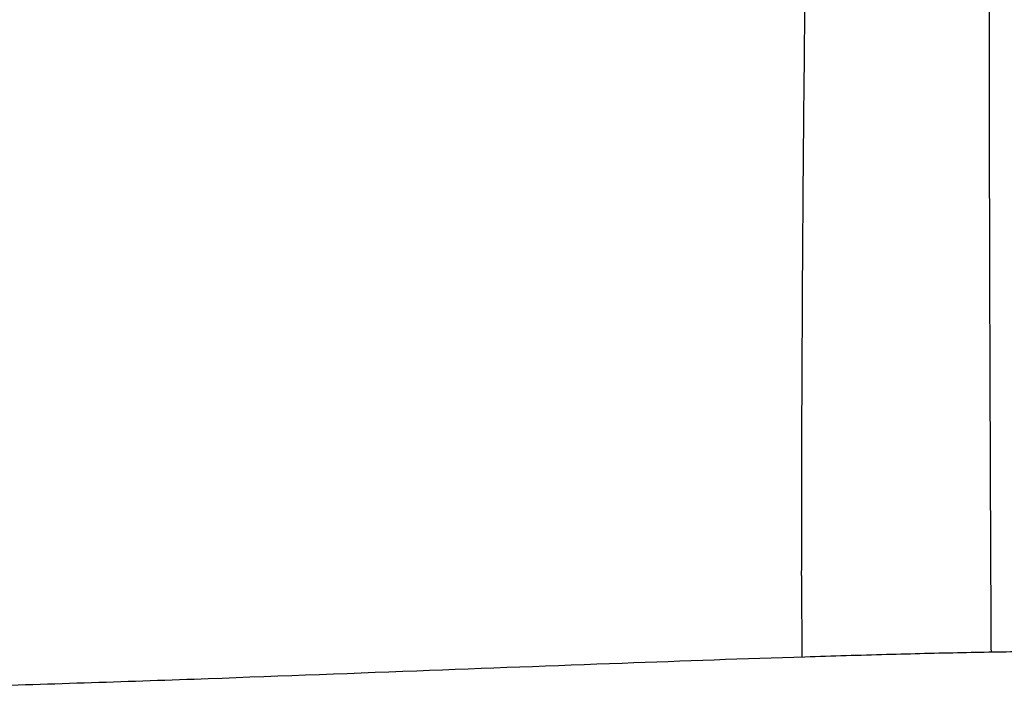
# Model space of a CAD drawing. Header units: millimetres. Extents: x -51070 to 51015663, y -411665 to 5486839.
# Tile 13 of 31: x 51014709 to 51014812, y 5485222 to 5485293. Entities that reach past the tile are written whole.
import ezdxf

# ---------------------------------------------------------------- set-up
doc = ezdxf.new("R2010")
doc.units = ezdxf.units.MM
doc.layers.add('08-01-2026-braccioli-080126', color=7, linetype='Continuous', true_color=0x000000)

msp = doc.modelspace()

# ---------------------------------------------------------------- linework, layer by layer
at = {"layer": '08-01-2026-braccioli-080126', "color": 7}
for points in [[(51014791.03, 5485267.16), (51014791.1, 5485277.74), (51014791.2, 5485288.33), (51014791.32, 5485298.89)], [(51014791.03, 5485267.16), (51014791.1, 5485277.74), (51014791.2, 5485288.33), (51014791.32, 5485298.89)], [(51014810.83, 5485237.2), (51014810.78, 5485247.23), (51014810.75, 5485257.17), (51014810.72, 5485267)], [(51014810.83, 5485237.2), (51014810.78, 5485247.23), (51014810.75, 5485257.17), (51014810.72, 5485267)], [(51014810.84, 5485234.46), (51014810.84, 5485235.37), (51014810.83, 5485236.29), (51014810.83, 5485237.2)], [(51014810.84, 5485234.46), (51014810.84, 5485235.37), (51014810.83, 5485236.29), (51014810.83, 5485237.2)], [(51014790.92, 5485234.57), (51014790.92, 5485234.21), (51014790.92, 5485233.85), (51014790.92, 5485233.49)], [(51014790.92, 5485234.57), (51014790.92, 5485234.21), (51014790.92, 5485233.85), (51014790.92, 5485233.49)], [(51014810.86, 5485229.66), (51014810.85, 5485231.26), (51014810.85, 5485232.86), (51014810.84, 5485234.46)], [(51014810.86, 5485229.66), (51014810.85, 5485231.26), (51014810.85, 5485232.86), (51014810.84, 5485234.46)], [(51014790.92, 5485233.49), (51014790.92, 5485230.99), (51014790.92, 5485228.48), (51014790.93, 5485226.01)], [(51014790.92, 5485233.49), (51014790.92, 5485230.99), (51014790.92, 5485228.48), (51014790.93, 5485226.01)], [(51014810.88, 5485226.53), (51014810.87, 5485227.57), (51014810.87, 5485228.62), (51014810.86, 5485229.66)], [(51014810.88, 5485226.53), (51014810.87, 5485227.57), (51014810.87, 5485228.62), (51014810.86, 5485229.66)]]:
    msp.add_open_spline(points, degree=3, dxfattribs=at)
msp.add_rational_spline([(51014810.72, 5485267), (51014810.68, 5485283.07), (51014810.67, 5485298.7)], [1, 0.998979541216, 1], degree=2, dxfattribs=at)
msp.add_rational_spline([(51014810.72, 5485267), (51014810.68, 5485283.07), (51014810.67, 5485298.7)], [1, 0.998979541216, 1], degree=2, dxfattribs=at)
for points, knots in [([(51014790.92, 5485234.57), (51014790.93, 5485240.03), (51014790.94, 5485245.5), (51014790.95, 5485250.96), (51014790.97, 5485256.36), (51014791, 5485261.76), (51014791.03, 5485267.16)], [0.330147, 0.330147, 0.330147, 0.330147, 16.728958, 16.728958, 16.728958, 32.944058, 32.944058, 32.944058, 32.944058]), ([(51014790.92, 5485234.57), (51014790.93, 5485240.03), (51014790.94, 5485245.5), (51014790.95, 5485250.96), (51014790.97, 5485256.36), (51014791, 5485261.76), (51014791.03, 5485267.16)], [0.330147, 0.330147, 0.330147, 0.330147, 16.728958, 16.728958, 16.728958, 32.944058, 32.944058, 32.944058, 32.944058]), ([(51014479.84, 5485226.62), (51014482.1, 5485226.63), (51014484.41, 5485226.62), (51014486.77, 5485226.59), (51014489.18, 5485226.56), (51014491.65, 5485226.52), (51014494.14, 5485226.47), (51014496.76, 5485226.42), (51014499.41, 5485226.35), (51014502.09, 5485226.28), (51014504.93, 5485226.2), (51014507.8, 5485226.12), (51014510.68, 5485226.02), (51014516.99, 5485225.83), (51014523.47, 5485225.6), (51014529.9, 5485225.36), (51014537.03, 5485225.1), (51014544.34, 5485224.83), (51014551.53, 5485224.55), (51014559.35, 5485224.26), (51014567.11, 5485223.96), (51014574.96, 5485223.68), (51014583.17, 5485223.39), (51014591.4, 5485223.12), (51014599.63, 5485222.88), (51014608.1, 5485222.64), (51014616.63, 5485222.44), (51014625.11, 5485222.3), (51014633.7, 5485222.16), (51014642.38, 5485222.07), (51014650.98, 5485222.07), (51014659.57, 5485222.07), (51014668.25, 5485222.16), (51014676.84, 5485222.3), (51014685.32, 5485222.44), (51014693.85, 5485222.64), (51014702.32, 5485222.88), (51014710.55, 5485223.12), (51014718.78, 5485223.39), (51014727, 5485223.68), (51014734.84, 5485223.96), (51014742.6, 5485224.26), (51014750.42, 5485224.55), (51014757.61, 5485224.83), (51014764.92, 5485225.1), (51014772.05, 5485225.36), (51014778.49, 5485225.6), (51014784.96, 5485225.83), (51014791.27, 5485226.02), (51014794.16, 5485226.12), (51014797.03, 5485226.2), (51014799.86, 5485226.28), (51014802.54, 5485226.35), (51014805.19, 5485226.42), (51014807.81, 5485226.47), (51014810.31, 5485226.52), (51014812.77, 5485226.56), (51014815.19, 5485226.59), (51014817.54, 5485226.62), (51014819.85, 5485226.63), (51014822.11, 5485226.62)], [0, 0, 0, 0, 7.888592, 7.888592, 7.888592, 15.98224, 15.98224, 15.98224, 24.456216, 24.456216, 24.456216, 33.431632, 33.431632, 33.431632, 53.102486, 53.102486, 53.102486, 74.954028, 74.954028, 74.954028, 98.494199, 98.494199, 98.494199, 123.227422, 123.227422, 123.227422, 148.725035, 148.725035, 148.725035, 174.595656, 174.595656, 174.595656, 200.466276, 200.466276, 200.466276, 225.963889, 225.963889, 225.963889, 250.697113, 250.697113, 250.697113, 274.237284, 274.237284, 274.237284, 296.088826, 296.088826, 296.088826, 315.75968, 315.75968, 315.75968, 324.735096, 324.735096, 324.735096, 333.209072, 333.209072, 333.209072, 341.302719, 341.302719, 341.302719, 349.191312, 349.191312, 349.191312, 349.191312]), ([(51014479.84, 5485226.62), (51014482.1, 5485226.63), (51014484.41, 5485226.62), (51014486.77, 5485226.59), (51014489.18, 5485226.56), (51014491.65, 5485226.52), (51014494.14, 5485226.47), (51014496.76, 5485226.42), (51014499.41, 5485226.35), (51014502.09, 5485226.28), (51014504.93, 5485226.2), (51014507.8, 5485226.12), (51014510.68, 5485226.02), (51014516.99, 5485225.83), (51014523.47, 5485225.6), (51014529.9, 5485225.36), (51014537.03, 5485225.1), (51014544.34, 5485224.83), (51014551.53, 5485224.55), (51014559.35, 5485224.26), (51014567.11, 5485223.96), (51014574.96, 5485223.68), (51014583.17, 5485223.39), (51014591.4, 5485223.12), (51014599.63, 5485222.88), (51014608.1, 5485222.64), (51014616.63, 5485222.44), (51014625.11, 5485222.3), (51014633.7, 5485222.16), (51014642.38, 5485222.07), (51014650.98, 5485222.07), (51014659.57, 5485222.07), (51014668.25, 5485222.16), (51014676.84, 5485222.3), (51014685.32, 5485222.44), (51014693.85, 5485222.64), (51014702.32, 5485222.88), (51014710.55, 5485223.12), (51014718.78, 5485223.39), (51014727, 5485223.68), (51014734.84, 5485223.96), (51014742.6, 5485224.26), (51014750.42, 5485224.55), (51014757.61, 5485224.83), (51014764.92, 5485225.1), (51014772.05, 5485225.36), (51014778.49, 5485225.6), (51014784.96, 5485225.83), (51014791.27, 5485226.02), (51014794.16, 5485226.12), (51014797.03, 5485226.2), (51014799.86, 5485226.28), (51014802.54, 5485226.35), (51014805.19, 5485226.42), (51014807.81, 5485226.47), (51014810.31, 5485226.52), (51014812.77, 5485226.56), (51014815.19, 5485226.59), (51014817.54, 5485226.62), (51014819.85, 5485226.63), (51014822.11, 5485226.62)], [0, 0, 0, 0, 7.888592, 7.888592, 7.888592, 15.98224, 15.98224, 15.98224, 24.456216, 24.456216, 24.456216, 33.431632, 33.431632, 33.431632, 53.102486, 53.102486, 53.102486, 74.954028, 74.954028, 74.954028, 98.494199, 98.494199, 98.494199, 123.227422, 123.227422, 123.227422, 148.725035, 148.725035, 148.725035, 174.595656, 174.595656, 174.595656, 200.466276, 200.466276, 200.466276, 225.963889, 225.963889, 225.963889, 250.697113, 250.697113, 250.697113, 274.237284, 274.237284, 274.237284, 296.088826, 296.088826, 296.088826, 315.75968, 315.75968, 315.75968, 324.735096, 324.735096, 324.735096, 333.209072, 333.209072, 333.209072, 341.302719, 341.302719, 341.302719, 349.191312, 349.191312, 349.191312, 349.191312])]:
    msp.add_open_spline(points, degree=3, knots=knots, dxfattribs=at)

doc.saveas('drawing.dxf')
